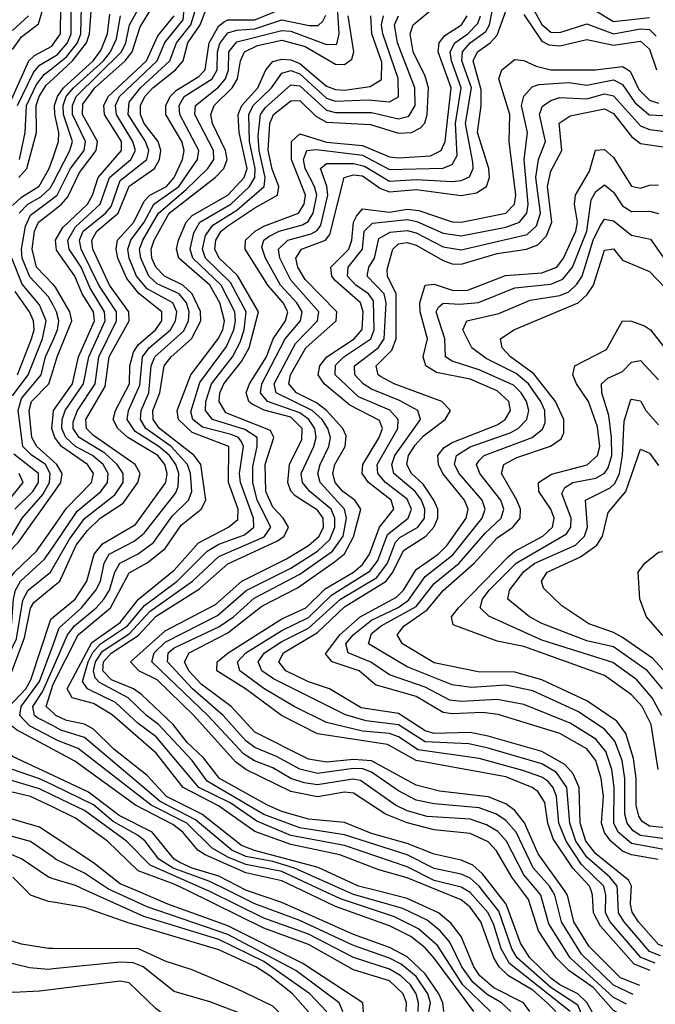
# Model space of a CAD drawing. Header units: inches. Extents: x 1308407 to 1441228, y 959628 to 1036311.
# Tile 76 of 256: x 1359926 to 1361343, y 979746 to 981942. Entities that reach past the tile are written whole.
import ezdxf

# ---------------------------------------------------------------- set-up
doc = ezdxf.new("R2010")
doc.units = ezdxf.units.IN
doc.header["$MEASUREMENT"] = 0
for name, color, linetype in [('B3957', 7, 'Continuous'), ('B3958', 7, 'Continuous'), ('B3967', 7, 'Continuous'), ('B3968', 7, 'Continuous')]:
    doc.layers.add(name, color=color, linetype=linetype)

msp = doc.modelspace()

# ---------------------------------------------------------------- linework, layer by layer
at = {"layer": 'B3957', "color": 5}
for points, elevation in [([(1360000, 979779.1), (1359970, 979775.4), (1359912.9, 979772.9), (1359890, 979776.1), (1359870, 979784.8), (1359790, 979835.6), (1359690, 979920.1), (1359666.1, 979950), (1359636.1, 980000)], 3560), ([(1360000, 979825.2), (1359990, 979824.2), (1359947.7, 979827.7), (1359883.6, 979843.6), (1359838.4, 979870), (1359783.3, 979923.3), (1359748.5, 979950), (1359710, 980000)], 3540), ([(1360000, 979870.9), (1359990, 979870.9), (1359930, 979880.6), (1359892.3, 979892.3), (1359870.1, 979910.1), (1359850, 979943.2), (1359830, 979965.6), (1359788.8, 980000)], 3520), ([(1360000, 979974.2), (1359990, 979975.9), (1359950, 979989.6), (1359939.8, 980000)], 3480)]:
    msp.add_lwpolyline(points, dxfattribs=dict(at, elevation=elevation))
at = {"layer": 'B3958', "color": 5}
for points, elevation in [([(1359910, 981875.2), (1359930, 981903), (1359967.6, 981932.4), (1359984.8, 981990)], 3620), ([(1359910, 981917.5), (1359945.4, 981950)], 3640), ([(1359901.2, 981750), (1359946.4, 981850), (1359958.4, 981861.6), (1359997.2, 981882.8), (1360000, 981886.8)], 3580), ([(1359920.9, 981750), (1359956.2, 981823.8), (1359970, 981840.1), (1360000, 981858.1)], 3560), ([(1359925.5, 981630), (1359938, 981690), (1359941.2, 981750), (1359962.9, 981797.1), (1359980.5, 981819.5), (1360000, 981834.9)], 3540), ([(1359924, 981590), (1359941.4, 981610), (1359963.5, 981690), (1359962.7, 981750), (1359969.3, 981770), (1359984.4, 981795.6), (1360000, 981809.8)], 3520), ([(1359910, 981527.6), (1359930, 981546.2), (1359969.4, 981570.6), (1359991.5, 981610), (1360000, 981634.5)], 3480), ([(1359924.8, 981510), (1359944.1, 981530), (1359973.2, 981546.8), (1359993.9, 981566.1), (1360000, 981577.9)], 3460), ([(1360000, 981305.1), (1359990, 981323.7), (1359948.3, 981368.3), (1359931.1, 981410), (1359929.6, 981430), (1359938.5, 981481.5), (1359950, 981505.6), (1360000, 981543.7)], 3440), ([(1360000, 981350.9), (1359963.2, 981390), (1359953.6, 981430), (1359959.1, 981470), (1359968, 981490), (1360000, 981515.2)], 3420), ([(1359910, 981102.7), (1359944.8, 981150), (1359976.9, 981230), (1359984.9, 981270), (1359970, 981306), (1359931.6, 981351.6), (1359908.3, 981410)], 3460), ([(1359920.7, 981150), (1359952.1, 981230), (1359957.8, 981250), (1359956.8, 981270), (1359947.7, 981290), (1359915.3, 981335.3)], 3480), ([(1359907.8, 980790), (1359931.4, 980830), (1359977, 980883), (1359992.4, 980910), (1359993.9, 980930), (1359982.9, 980950), (1359951.2, 980971.2), (1359932.7, 980990), (1359922.5, 981070), (1359930, 981096.7), (1359973.7, 981150), (1359983.3, 981190), (1360000, 981227.4)], 3440), ([(1360000, 980957.6), (1359964.3, 980990), (1359953.1, 981010), (1359946.9, 981070), (1359952.4, 981090), (1359990.9, 981130), (1360000, 981160)], 3420), ([(1360000, 981021.5), (1359997.3, 981030), (1360000, 981060.6)], 3380), ([(1359915.2, 980850), (1359955, 980890), (1359967.7, 980910), (1359967.6, 980930), (1359912.9, 980972.9)], 3460), ([(1359896.5, 980863.5), (1359933.2, 980910), (1359924.7, 980930)], 3480), ([(1360000, 980121.5), (1359970, 980141.5), (1359870, 980170), (1359834, 980194), (1359770.1, 980250.1), (1359699.4, 980279.4), (1359601.3, 980341.3), (1359588.8, 980350), (1359582.3, 980370), (1359595.9, 980390), (1359624.8, 980410), (1359728, 980470), (1359764.7, 980510), (1359810, 980535.2), (1359849, 980571), (1359861.3, 980590), (1359864.1, 980610), (1359857.5, 980670), (1359864.3, 980710), (1359876.6, 980730), (1359923.1, 980776.9), (1360000, 980885.3)], 3420), ([(1360000, 980185.7), (1359950, 980210), (1359890, 980223.8), (1359870, 980232.9), (1359847.6, 980250), (1359810, 980297.9), (1359790, 980310.4), (1359693.6, 980350), (1359676.6, 980370), (1359687.5, 980390), (1359730, 980416.8), (1359792.1, 980467.9), (1359830, 980491.1), (1359870, 980534.8), (1359890, 980567.6), (1359896, 980590), (1359892.2, 980650), (1359900.1, 980690), (1359914.1, 980710), (1359963.5, 980756.5), (1360000, 980809.1)], 3380), ([(1360000, 980212.2), (1359970, 980226.8), (1359890.6, 980250.6), (1359870, 980263.3), (1359830, 980311.4), (1359810, 980326), (1359755.8, 980350), (1359733.7, 980370), (1359735.9, 980390), (1359786, 980434), (1359839.3, 980470), (1359870, 980503), (1359890, 980533.9), (1359905.8, 980570), (1359911.6, 980650), (1359916.1, 980670), (1359927.3, 980690), (1359981.1, 980738.9), (1360000, 980766.6)], 3360), ([(1360000, 980234.8), (1359970, 980249.4), (1359910, 980269.6), (1359890, 980280.8), (1359842.2, 980330), (1359778, 980370), (1359774.4, 980390), (1359791.6, 980410), (1359850, 980450), (1359879.4, 980480.6), (1359918.5, 980561.5), (1359932.9, 980647.1), (1359944.9, 980670), (1359994.2, 980710), (1360000, 980720.1)], 3340), ([(1360000, 980256.7), (1359910, 980299.1), (1359822.2, 980370), (1359813, 980390), (1359829.8, 980410), (1359882.8, 980450), (1359903.7, 980476.3), (1359936.5, 980563.5), (1359950, 980629.3), (1359957.6, 980642.4), (1360000, 980677.6)], 3320), ([(1360000, 980314.4), (1359918.5, 980358.5), (1359903.7, 980370), (1359892.9, 980390), (1359902.4, 980410), (1359939.3, 980450), (1359950.8, 980470), (1359994.9, 980605.1), (1360000, 980609.3)], 3280), ([(1360000, 980339.8), (1359947.5, 980367.5), (1359926.3, 980390), (1359929.2, 980410), (1359970, 980465.8), (1360000, 980547.5)], 3260), ([(1360000, 980367.1), (1359965.2, 980385.2), (1359958.9, 980390), (1359955, 980410), (1359976.6, 980443.4), (1360000, 980496.8)], 3240), ([(1360000, 980396), (1359984.8, 980410), (1360000.1, 980459.9)], 3220), ([(1360000, 980074.1), (1359950, 980109.4), (1359870, 980131)], 3440), ([(1360000, 980026.4), (1359989.6, 980029.6), (1359930, 980070.7), (1359850, 980103.3)], 3460), ([(1359939.8, 980000), (1359910.1, 980030.1)], 3480)]:
    msp.add_lwpolyline(points, dxfattribs=dict(at, elevation=elevation))
at = {"layer": 'B3967', "color": 5}
for points, elevation in [([(1360000, 978878.3), (1360030, 978895.4), (1360130, 979015.9), (1360190, 979062.7), (1360214.9, 979090), (1360268.5, 979171.5), (1360320.8, 979239.2), (1360332.5, 979267.5), (1360342.1, 979310), (1360361.2, 979350), (1360393.6, 979386.4), (1360456.5, 979430), (1360526.1, 979533.9), (1360603.6, 979690), (1360611.3, 979710), (1360610, 979730), (1360572.5, 979770), (1360470, 979841.5), (1360370, 979891.1), (1360202.2, 979942.2), (1360074.3, 980000)], 3460), ([(1360000, 978827.6), (1360010, 978831.6), (1360035.8, 978850), (1360146.3, 978993.7), (1360210, 979040.5), (1360245, 979075), (1360292.4, 979147.6), (1360345.6, 979214.4), (1360358.5, 979250), (1360369.2, 979310), (1360381.6, 979338.4), (1360409, 979371), (1360470, 979413.6), (1360544.9, 979530), (1360639.6, 979710), (1360646.1, 979730), (1360637.9, 979750), (1360541.4, 979821.4), (1360390, 979901.9), (1360210, 979963.6), (1360130.7, 980000)], 3440), ([(1360000, 978791.2), (1360010, 978794.6), (1360050, 978819), (1360070, 978842.8), (1360110, 978908.2), (1360164.3, 978975.7), (1360270, 979053.5), (1360315.1, 979130), (1360370, 979196.1), (1360404.2, 979330), (1360425.7, 979354.3), (1360470, 979382.7), (1360490, 979405.3), (1360601.2, 979590), (1360635.8, 979670), (1360659.9, 979700.1), (1360692.5, 979730), (1360691.2, 979750), (1360557.4, 979837.4), (1360390, 979921.1), (1360256.3, 979970), (1360185.7, 980000)], 3420), ([(1360787.8, 979730), (1360787.9, 979750), (1360780.6, 979770), (1360750, 979798.4), (1360670, 979823.1), (1360570, 979879.8), (1360470, 979916.5), (1360299.9, 980000)], 3380), ([(1360814.3, 979730), (1360814.6, 979750), (1360809.4, 979770), (1360796.8, 979790), (1360775.8, 979810), (1360750, 979825), (1360670, 979850.6), (1360570, 979902.7), (1360470, 979938.3), (1360350, 979997.7), (1360344.8, 980000)], 3360), ([(1360834.5, 979710), (1360841.8, 979750), (1360835.9, 979770), (1360810, 979808.3), (1360776.1, 979836.1), (1360750, 979849.5), (1360670, 979877.3), (1360550, 979933.5), (1360450, 979970.3), (1360390.4, 980000)], 3340), ([(1360871.2, 979730), (1360869.2, 979750), (1360860.3, 979770), (1360830, 979814.3), (1360790, 979852.2), (1360750, 979873.3), (1360670, 979902.1), (1360510, 979973), (1360431.3, 980000)], 3320), ([(1360938, 979730), (1360849.6, 979849.6), (1360830, 979872.3), (1360797.5, 979897.5), (1360750, 979921.5), (1360630, 979964.1), (1360555.2, 980000)], 3280), ([(1360975.6, 979730), (1360913.5, 979790), (1360857.2, 979877.2), (1360814.9, 979914.9), (1360761.5, 979941.5), (1360641.4, 979981.4), (1360601.2, 980000)], 3260), ([(1361021, 979730), (1361000.3, 979750), (1360968.3, 979768.3), (1360935.8, 979795.8), (1360911.6, 979830), (1360885, 979885), (1360863.6, 979910), (1360834.2, 979934.2), (1360780.2, 979960.2), (1360670, 979990.9), (1360649.7, 980000)], 3240), ([(1361062.9, 979730), (1361049.1, 979750), (1360982.9, 979782.9), (1360951.7, 979810), (1360938.7, 979830), (1360910, 979897.8), (1360887, 979927), (1360859.7, 979950), (1360790, 979982.2), (1360720.5, 980000)], 3220), ([(1360824.1, 979091.8), (1360821.5, 979190), (1360800.3, 979250), (1360802.1, 979310), (1360810, 979337.5), (1360858.2, 979390), (1360890, 979454.4), (1360914.3, 979485.7), (1360970, 979512.6), (1361030, 979528.2), (1361080.1, 979579.9), (1361135.1, 979604.9), (1361171.6, 979630), (1361190, 979650), (1361195.1, 979664.9), (1361193, 979690), (1361170, 979744.5), (1361110, 979783.9), (1361035.2, 979850), (1361023.4, 979870), (1360994.1, 979954.1), (1360957.9, 980000)], 3140), ([(1361121.2, 979730), (1361102.1, 979750), (1361070, 979777.7), (1361015.3, 979810), (1360995, 979830), (1360982.7, 979850), (1360953.6, 979930), (1360930, 979962.8), (1360910, 979979.1), (1360859, 980000)], 3180), ([(1361152.9, 979730), (1361017.7, 979837.7), (1360999.2, 979870), (1360983.2, 979923.2), (1360970, 979950), (1360930, 979996), (1360923.1, 980000)], 3160), ([(1361231.2, 979678.4), (1361190.2, 979750.2), (1361170, 979769.7), (1361130, 979789.7), (1361110, 979804.9), (1361063.1, 979850), (1361042.6, 979882.6), (1361010.4, 979970), (1360986.7, 980000)], 3120), ([(1361263.1, 979724.1), (1361250, 979732.8), (1361204.1, 979784.1), (1361150, 979821.6), (1361121.9, 979850), (1361082.6, 979910), (1361060.1, 979980.1), (1361045.4, 980000)], 3080), ([(1361278.7, 979746.5), (1361250, 979761.4), (1361153.1, 979850), (1361105.9, 979925.9), (1361088.1, 979990), (1361079.6, 980000)], 3060), ([(1361293.8, 979768.1), (1361250, 979789.4), (1361178.2, 979858.2), (1361133.9, 979930), (1361119, 979990), (1361113.1, 980000)], 3040), ([(1361308.2, 979788.6), (1361265.7, 979805.7), (1361195.5, 979875.5), (1361161.6, 979930), (1361147.3, 979990), (1361140.2, 980000)], 3020), ([(1361331.6, 979822.1), (1361296.2, 979836.2), (1361220.6, 979920.6), (1361205.3, 979950), (1361203.1, 979990), (1361199.6, 980000)], 2980), ([(1361342.6, 979837.9), (1361310.6, 979850.6), (1361242.6, 979930), (1361231.8, 979950), (1361232.7, 979990), (1361230.5, 980000)], 2960), ([(1361354.4, 979854.8), (1361330, 979864.2), (1361273.8, 979930), (1361261.2, 979950), (1361258.5, 980000)], 2940), ([(1361367.1, 979872.9), (1361350, 979879.4), (1361305.2, 979930), (1361291.7, 979951.7), (1361287.5, 979970), (1361289.5, 980000)], 2920), ([(1360000, 978941.1), (1360010, 978944.3), (1360050, 978971.1), (1360113.8, 979046.2), (1360190, 979115.1), (1360239.3, 979190), (1360288.2, 979251.8), (1360332.6, 979350), (1360386.5, 979410), (1360445.3, 979450), (1360477.9, 979502.1), (1360513.3, 979546.7), (1360536.4, 979590), (1360573.4, 979690), (1360576.3, 979710), (1360569.2, 979730), (1360534.2, 979770), (1360483.6, 979810), (1360452, 979830), (1360370, 979868.1), (1360167.8, 979927.8), (1360070, 979962.2), (1360000, 979974.2)], 3480), ([(1360000, 979109.8), (1360042, 979138), (1360110, 979172.6), (1360150, 979203.6), (1360233.1, 979286.9), (1360270.4, 979350), (1360296.4, 979383.6), (1360345.9, 979434.1), (1360405, 979475), (1360485.6, 979570), (1360504.2, 979610), (1360512.3, 979672.3), (1360510.9, 979710), (1360502, 979730), (1360490, 979742.3), (1360410, 979781.2), (1360310, 979822.9), (1360250, 979842.5), (1360190.4, 979870.4), (1360000, 979870.9)], 3520), ([(1360000, 979190.5), (1360110, 979234.5), (1360210, 979306), (1360266.4, 979390), (1360317.7, 979442.3), (1360386, 979490), (1360470, 979588.4), (1360477.8, 979610), (1360480.8, 979650), (1360474.3, 979690), (1360459.7, 979710), (1360350, 979752.2), (1360270, 979775.2), (1360201.1, 979830), (1360178.9, 979838.9), (1360150, 979840), (1360000, 979825.2)], 3540), ([(1360000, 979255.5), (1360090, 979278.1), (1360150, 979304.2), (1360190, 979331.5), (1360231, 979390), (1360297.4, 979462.6), (1360364.2, 979510), (1360430, 979590.2), (1360435, 979610), (1360433.1, 979633.1), (1360427.5, 979650), (1360410, 979671.9), (1360370, 979687.7), (1360310, 979692.9), (1360270, 979705.7), (1360230, 979736), (1360170, 979794.4), (1360150, 979797.8), (1360000, 979779.1)], 3560)]:
    msp.add_lwpolyline(points, dxfattribs=dict(at, elevation=elevation))
at = {"layer": 'B3968', "color": 5}
for points, elevation in [([(1360000, 980720.1), (1360036.4, 980783.6), (1360070.5, 980829.5), (1360137.7, 980882.3), (1360156.6, 980910), (1360156.6, 980930), (1360143.2, 980950), (1360115.5, 980975.5), (1360058.2, 981010), (1360044.9, 981030), (1360045.1, 981045.1), (1360054.7, 981070), (1360093.8, 981130), (1360102.3, 981190), (1360141.6, 981270), (1360141.7, 981290), (1360102.5, 981350), (1360063, 981430), (1360058.8, 981450), (1360067.3, 981470), (1360117.2, 981510), (1360130, 981525.4), (1360150, 981582.7), (1360209.1, 981630), (1360213.8, 981650), (1360206.2, 981670), (1360167.9, 981730), (1360170, 981757.4), (1360195, 981790), (1360260.6, 981850), (1360275.2, 981890), (1360307.5, 981930), (1360326.9, 981993.1)], 3340), ([(1360000, 980766.6), (1360054.1, 980845.9), (1360106.6, 980890), (1360121.6, 980910), (1360122.8, 980930), (1360111.8, 980950), (1360087.9, 980970), (1360050, 980990.1), (1360028.5, 981010), (1360020, 981030), (1360020.2, 981050), (1360027.1, 981070), (1360068.3, 981130), (1360079.9, 981190), (1360116.1, 981270), (1360115.1, 981290), (1360082.7, 981342.7), (1360062.6, 981390), (1360036.1, 981430), (1360032.9, 981450), (1360050, 981479.8), (1360105.4, 981530), (1360126, 981590), (1360173.8, 981630), (1360183.9, 981650), (1360178.2, 981670), (1360141.6, 981730), (1360139.6, 981750), (1360148.1, 981770), (1360232.3, 981850), (1360249.3, 981890.7), (1360290, 981941), (1360294.8, 981990)], 3360), ([(1361113.1, 980000), (1361107.2, 980010), (1361070.8, 980050.8), (1361032.4, 980130), (1361010, 980155.9), (1360988.9, 980170), (1360950, 980184.7), (1360850, 980193.3), (1360810, 980201.6), (1360770, 980222.4), (1360710, 980263.7), (1360691, 980271), (1360670, 980272.1), (1360590, 980260.6), (1360550, 980270.4), (1360498.7, 980298.7), (1360450, 980318.9), (1360430, 980333.8), (1360379.6, 980390), (1360311.4, 980450), (1360255.2, 980510), (1360256.9, 980530), (1360270, 980540.8), (1360370, 980588.2), (1360402.2, 980610), (1360448.4, 980651.6), (1360550, 980705.3), (1360623.4, 980756.6), (1360646.7, 980790), (1360654.6, 980830), (1360650.1, 980850), (1360595.9, 980910), (1360590.6, 980930), (1360595.5, 980950), (1360615.3, 980990), (1360618.6, 981010), (1360612.8, 981030), (1360600.5, 981050), (1360578, 981070), (1360497.5, 981110), (1360493.2, 981130), (1360540.4, 981219.6), (1360589.8, 981270), (1360592.9, 981290), (1360530, 981361.2), (1360505.8, 981410), (1360503, 981430), (1360523.3, 981450), (1360575.7, 981464.3), (1360588.7, 981471.3), (1360596.9, 981483.1), (1360612.6, 981550), (1360610.4, 981570.4), (1360596.6, 981610), (1360610, 981620.6), (1360670, 981621.2), (1360694.7, 981614.7), (1360750, 981581.6), (1360810, 981585.6), (1360890, 981580.8), (1360910, 981582.8), (1360928.7, 981591.3), (1360937.1, 981610), (1360936, 981624), (1360919.4, 981710), (1360932.8, 981790), (1360911.6, 981850), (1360912.9, 981870), (1360930, 981889.7), (1360965, 981915), (1360973.4, 981930), (1360986.1, 981993.9)], 3040), ([(1360000, 980677.6), (1360015, 980690), (1360051.8, 980770), (1360077, 980803), (1360105.2, 980830), (1360156.4, 980863.6), (1360189, 980910), (1360194, 980930), (1360183.2, 980950), (1360090, 981014.2), (1360074.5, 981030), (1360073.1, 981050), (1360116.4, 981123.6), (1360125.3, 981190), (1360169.8, 981270), (1360169.4, 981290), (1360125.8, 981350), (1360088.8, 981430), (1360086.3, 981450), (1360098, 981470), (1360145.6, 981510), (1360169.5, 981570.5), (1360226.3, 981610), (1360237.6, 981630), (1360240.5, 981650), (1360234.4, 981670), (1360203.5, 981710), (1360194.8, 981730), (1360195, 981750), (1360204.9, 981770), (1360222.4, 981790), (1360273, 981830), (1360290.3, 981849.7), (1360300.7, 981890), (1360327.9, 981930), (1360345.3, 981974.7)], 3320), ([(1360000, 981886.8), (1360016.6, 981910), (1360017.7, 981970)], 3580), ([(1360000, 981858.1), (1360010, 981864.2), (1360032.5, 981890), (1360040.8, 981910), (1360040.3, 981970)], 3560), ([(1360000, 981834.9), (1360030, 981858.5), (1360054.4, 981890), (1360061.9, 981910), (1360063.8, 981970)], 3540), ([(1360000, 981809.8), (1360043.7, 981850), (1360074.9, 981890), (1360081.3, 981910), (1360086, 981970)], 3520), ([(1360000, 981543.7), (1360009.3, 981550.7), (1360038.7, 981610), (1360069.8, 981650), (1360072.8, 981670), (1360043.6, 981730), (1360043.1, 981750), (1360051.8, 981770), (1360153, 981870), (1360162.4, 981890), (1360170.5, 981930), (1360192.5, 981970)], 3440), ([(1360000, 981515.2), (1360018.8, 981530), (1360033.3, 981546.7), (1360059.1, 981600.9), (1360096.2, 981650), (1360099, 981670), (1360065.5, 981730), (1360066.8, 981753.2), (1360093.5, 981790), (1360161, 981850), (1360176.2, 981870), (1360194.6, 981925.4), (1360221.9, 981970)], 3420), ([(1360000, 980496.8), (1360032, 980570), (1360047.6, 980590), (1360096.2, 980630), (1360113.5, 980650), (1360126.2, 980670), (1360137.8, 980710), (1360148.8, 980730), (1360190, 980750.9), (1360223.9, 980776.1), (1360265.5, 980834.5), (1360302.1, 980870), (1360309.8, 980890), (1360306.7, 980930), (1360299.9, 980950), (1360263.2, 980990), (1360207.2, 981030), (1360195.1, 981050), (1360196.2, 981070), (1360213.6, 981110), (1360219, 981170), (1360227.2, 981190), (1360291.8, 981248.2), (1360302, 981270), (1360303.8, 981290), (1360297.8, 981310), (1360281, 981330), (1360232.6, 981352.6), (1360213.4, 981370), (1360195.5, 981410), (1360193.1, 981430), (1360200.1, 981450), (1360235, 981510), (1360297, 981563), (1360345.3, 981610), (1360358.6, 981630), (1360358.1, 981650), (1360316.2, 981730), (1360317.5, 981750), (1360369.1, 981790.9), (1360384.4, 981810), (1360391, 981830), (1360392.4, 981870), (1360410, 981892.5), (1360510, 981917.7), (1360530, 981915.6), (1360610, 981886.5), (1360632.8, 981887.2), (1360637.7, 981910), (1360634.5, 981970)], 3240), ([(1360000, 980609.3), (1360049.6, 980650), (1360075.3, 980690), (1360091.6, 980750), (1360110, 980773.2), (1360183.6, 980816.4), (1360251.8, 980910), (1360254.3, 980930), (1360249.2, 980950), (1360233.7, 980970), (1360166.8, 981010), (1360144.6, 981030), (1360134.4, 981050), (1360139.6, 981070), (1360170.2, 981129.8), (1360171.4, 981170), (1360179.6, 981200.4), (1360190, 981216.6), (1360228.3, 981250), (1360242.3, 981270), (1360242.6, 981290), (1360191.2, 981331.2), (1360164.6, 981364.6), (1360144.6, 981410), (1360140.5, 981430), (1360143.7, 981450), (1360180.5, 981490), (1360203.1, 981536.9), (1360215.9, 981550), (1360253.4, 981570), (1360270.1, 981589.9), (1360288.9, 981630), (1360292.5, 981650), (1360287, 981670), (1360251.7, 981730), (1360251.4, 981750), (1360261, 981770), (1360275.3, 981784.7), (1360324.9, 981815.1), (1360339.3, 981830), (1360348.3, 981890), (1360370, 981927.8), (1360382.6, 981937.4), (1360390, 981941), (1360450, 981940.9), (1360510, 981965.4)], 3280), ([(1360986.7, 980000), (1360957.3, 980037.3), (1360936.3, 980056.3), (1360910, 980067.7), (1360850, 980081), (1360790, 980104.6), (1360710, 980126.9), (1360650, 980151.6), (1360570, 980158.9), (1360510, 980176), (1360478.3, 980190), (1360371.4, 980250), (1360335.8, 980295.8), (1360299.3, 980330), (1360267.7, 980370), (1360197.1, 980437.1), (1360179.7, 980450), (1360130.3, 980470), (1360111.2, 980490), (1360112.5, 980510), (1360130, 980529.5), (1360190, 980568.6), (1360230, 980611.8), (1360327, 980673), (1360390, 980728.2), (1360500.6, 980779.4), (1360515.2, 980790), (1360524.8, 980810), (1360513, 980830), (1360490, 980854.6), (1360474.8, 980890), (1360473.2, 980950), (1360492.6, 981010), (1360485.3, 981025.3), (1360385.1, 981065.1), (1360370.6, 981090), (1360372.2, 981110), (1360380.7, 981130), (1360420.3, 981179.7), (1360437.2, 981210), (1360458.5, 981290), (1360411, 981371), (1360370.2, 981410.2), (1360361.2, 981430), (1360362.8, 981450), (1360375, 981470), (1360390, 981481.7), (1360450, 981522.4), (1360500.7, 981550), (1360503.9, 981570), (1360488.5, 981608.5), (1360479.6, 981650), (1360483.3, 981710), (1360492, 981730), (1360530, 981761), (1360550, 981761.4), (1360586.3, 981726.3), (1360610, 981713.2), (1360707.6, 981707.6), (1360770, 981688.7), (1360799.1, 981690), (1360819.6, 981700.4), (1360829, 981711), (1360834.5, 981730), (1360837.5, 981790), (1360830, 981815.6), (1360803.1, 981870), (1360796.4, 981910), (1360802.8, 981930), (1360851.5, 981970)], 3120), ([(1361068.9, 981968.9), (1361090, 981930.7), (1361110, 981913.8), (1361130, 981912.7), (1361190, 981932.2), (1361250, 981909.8), (1361310, 981920.9), (1361330, 981919.5), (1361344.8, 981904.8)], 3040), ([(1360000, 981634.5), (1360012.3, 981670), (1360013, 981690), (1360003.8, 981730), (1360003.3, 981750), (1360009.7, 981770), (1360023.1, 981790), (1360089.7, 981850), (1360106.9, 981873.1), (1360121.3, 981910), (1360126.4, 981953.6)], 3480), ([(1360000, 980547.5), (1360014.1, 980585.9), (1360063.5, 980630), (1360095.6, 980670), (1360106, 980690), (1360113.8, 980730), (1360125, 980750), (1360181.1, 980778.9), (1360203.5, 980796.5), (1360273.5, 980886.5), (1360279.1, 980900.9), (1360280.2, 980930), (1360273.5, 980950), (1360259.5, 980970), (1360236.3, 980990), (1360183.4, 981023.4), (1360165.6, 981050), (1360168.1, 981070), (1360193.4, 981126.6), (1360199.4, 981190), (1360214.1, 981210), (1360262.1, 981250), (1360273.3, 981270), (1360275.9, 981290), (1360267.3, 981310), (1360210, 981341.8), (1360186.2, 981370), (1360170, 981410), (1360167, 981430), (1360173.2, 981450), (1360203.5, 981490), (1360224.8, 981530), (1360280.3, 981570), (1360322.5, 981630), (1360325.1, 981650), (1360282.5, 981730), (1360281.2, 981750), (1360292.6, 981770), (1360355, 981810), (1360366.1, 981830), (1360366.9, 981870), (1360371.7, 981888.3), (1360390, 981912.3), (1360410, 981918.5), (1360450, 981921.2), (1360510, 981941.3), (1360571.5, 981928.5), (1360591.2, 981928.8), (1360602, 981938), (1360608.2, 981951.8)], 3260), ([(1360000, 981577.9), (1360037.5, 981650), (1360043.7, 981670), (1360023.2, 981730), (1360022.6, 981750), (1360029.6, 981770), (1360045.8, 981790), (1360112.9, 981850), (1360128.4, 981870), (1360141.2, 981898.8), (1360150.4, 981950)], 3460), ([(1360000, 981060.6), (1360000.8, 981070), (1360043.1, 981130), (1360057.1, 981190), (1360092.7, 981270), (1360090.5, 981290), (1360064.8, 981330), (1360048.4, 981370), (1360007.7, 981427.7), (1360005.7, 981450), (1360021.9, 981478.1), (1360077, 981530), (1360088.2, 981550), (1360100.8, 981590), (1360152.9, 981650), (1360152.4, 981670), (1360115.1, 981730), (1360113.6, 981750), (1360122.7, 981770), (1360208.1, 981850), (1360234.1, 981905.9), (1360270, 981950)], 3380), ([(1360000.1, 980459.9), (1360056.1, 980570), (1360128, 980630), (1360170, 980708.2), (1360210, 980730.5), (1360250, 980762.7), (1360285.6, 980814.4), (1360330.4, 980850), (1360340.8, 980870), (1360329.8, 980950), (1360315.1, 980970), (1360237.7, 981030), (1360223.5, 981050), (1360222.9, 981070), (1360238.2, 981110), (1360247.6, 981170), (1360263.6, 981190), (1360308.5, 981230), (1360329.8, 981270.2), (1360329.2, 981290.8), (1360310.3, 981330.3), (1360289.4, 981349.4), (1360248.6, 981370), (1360229.3, 981390), (1360220.7, 981410), (1360218.5, 981430), (1360225.3, 981450), (1360259.3, 981510), (1360361.4, 981590), (1360380.9, 981610), (1360388, 981630), (1360384.7, 981650), (1360355.8, 981710), (1360351.7, 981730), (1360359.4, 981750), (1360399.2, 981790), (1360411.5, 981810), (1360417.8, 981850), (1360426.7, 981870), (1360456, 981884), (1360510, 981895.8), (1360562, 981882), (1360630, 981842.1), (1360650, 981841.5), (1360666.3, 981853.7), (1360671, 981870), (1360658.3, 981950)], 3220), ([(1360859, 980000), (1360790, 980028.3), (1360726.5, 980046.5), (1360639.8, 980079.8), (1360530, 980102.4), (1360450, 980131.6), (1360369.2, 980189.2), (1360290, 980230), (1360230, 980306.1), (1360132, 980392), (1360090, 980417.1), (1360042.9, 980430), (1360031.2, 980450), (1360086.7, 980553.3), (1360150, 980597.8), (1360190.5, 980649.5), (1360270, 980714.5), (1360324.6, 980775.4), (1360391.4, 980810), (1360412.4, 980827.6), (1360412.5, 980850), (1360391.4, 980910), (1360391.7, 980990), (1360310, 981020.9), (1360279.7, 981050), (1360277, 981070), (1360307.1, 981150), (1360368.4, 981230), (1360378.5, 981250), (1360382.2, 981270), (1360371.9, 981310), (1360349.5, 981349.5), (1360280.4, 981410), (1360275.7, 981430), (1360280.1, 981450), (1360297.1, 981490), (1360310, 981505.2), (1360389.8, 981550), (1360426.1, 981590), (1360432.7, 981610), (1360415.2, 981690), (1360412.8, 981730), (1360420.7, 981750), (1360456.5, 981790), (1360474.5, 981830), (1360490, 981848.3), (1360510, 981853.5), (1360530, 981851.9), (1360550, 981844), (1360610, 981793.5), (1360630, 981785.6), (1360650, 981784.1), (1360707.1, 981792.9), (1360732.1, 981807.9), (1360733.3, 981846.7), (1360711.1, 981910), (1360708.6, 981950)], 3180), ([(1360923.1, 980000), (1360910, 980007.5), (1360850, 980022.7), (1360790, 980052.8), (1360650, 980100.5), (1360530, 980122.5), (1360454.4, 980154.4), (1360395.2, 980195.2), (1360325.4, 980230), (1360230, 980342.9), (1360190, 980372.3), (1360139.3, 980419.3), (1360077.1, 980450), (1360065.8, 980465.8), (1360078.5, 980510), (1360089, 980531), (1360105.8, 980550), (1360166.4, 980590), (1360204.2, 980635.8), (1360277, 980690), (1360343.5, 980756.5), (1360370, 980772.6), (1360427.1, 980792.9), (1360448, 980810), (1360446.9, 980830), (1360418.2, 980910), (1360416.1, 980930), (1360425, 980990), (1360420.2, 981000.2), (1360413.5, 981010), (1360396.9, 981016.9), (1360333.2, 981033.2), (1360311.9, 981050), (1360307, 981067), (1360327.6, 981132.4), (1360386.7, 981213.3), (1360403.3, 981250), (1360406.8, 981270), (1360405.4, 981290), (1360375.2, 981350), (1360312.1, 981410), (1360306.1, 981430), (1360314, 981466), (1360327.2, 981490), (1360396.7, 981530), (1360437.9, 981570), (1360450.1, 981589.9), (1360450.6, 981610), (1360437.8, 981670), (1360437, 981730), (1360446.3, 981750), (1360487.5, 981790), (1360510, 981822.6), (1360530, 981828.4), (1360550, 981820.8), (1360610, 981766.5), (1360630, 981760.2), (1360702.9, 981762.9), (1360750, 981758.4), (1360770, 981769.7), (1360769.3, 981810.7), (1360735.6, 981910), (1360732.8, 981930), (1360737.2, 981950)], 3160), ([(1360957.9, 980000), (1360950, 980010), (1360930, 980027.3), (1360910, 980036.5), (1360850, 980049), (1360790, 980079.4), (1360650, 980124.4), (1360550, 980139.7), (1360470, 980169.7), (1360343.9, 980243.9), (1360310, 980290), (1360235.4, 980370), (1360208.2, 980390), (1360167.9, 980430), (1360103.8, 980463.8), (1360094.3, 980474.3), (1360090.4, 980490), (1360094.8, 980510), (1360110, 980533.4), (1360170, 980572.1), (1360216.9, 980623.1), (1360311.4, 980690), (1360370, 980744.8), (1360471.1, 980788.9), (1360485.4, 980810), (1360455.4, 980870), (1360445.2, 980910), (1360445.2, 980945.2), (1360455.5, 980990), (1360455.3, 981010), (1360428, 981028), (1360355.3, 981050), (1360339.9, 981070), (1360340.5, 981090), (1360353.1, 981130), (1360400, 981190), (1360417.6, 981222.4), (1360426.5, 981250), (1360430.9, 981290), (1360395.6, 981355.6), (1360340.3, 981410), (1360333.3, 981430), (1360339.7, 981460.3), (1360356.4, 981483.6), (1360410, 981516.7), (1360470.8, 981570), (1360472.9, 981590), (1360459.4, 981650), (1360457.7, 981682.3), (1360462.5, 981730), (1360473.9, 981746.1), (1360530, 981796.3), (1360550, 981794.2), (1360610, 981739.6), (1360630, 981734.7), (1360710, 981734.6), (1360770, 981720.3), (1360793.7, 981726.3), (1360807.7, 981750), (1360806.5, 981790), (1360768, 981890), (1360761.6, 981930), (1360770.2, 981950)], 3140), ([(1361045.4, 980000), (1361023.2, 980030), (1360988.6, 980088.6), (1360970, 980108.5), (1360930, 980127), (1360850, 980135.3), (1360790, 980150.7), (1360741.2, 980170), (1360670, 980217.2), (1360650, 980219.3), (1360590, 980209.3), (1360530, 980221.2), (1360430, 980270.1), (1360407.1, 980287.1), (1360313.8, 980390), (1360232.6, 980470), (1360191.3, 980490), (1360172.8, 980510), (1360250, 980579), (1360362.1, 980637.9), (1360420.7, 980690), (1360520.7, 980739.3), (1360570, 980769.1), (1360593.7, 980790), (1360603.2, 980810), (1360602.2, 980830), (1360590, 980847.7), (1360539.7, 980879.7), (1360530.1, 980890.1), (1360523.5, 980910), (1360527, 980950), (1360554.7, 981005.3), (1360555.2, 981030), (1360530, 981055.1), (1360471.2, 981071.2), (1360444.2, 981084.2), (1360436.8, 981090), (1360430.8, 981110), (1360437.9, 981130), (1360475.8, 981190), (1360491.1, 981230), (1360518.4, 981270), (1360523.5, 981290), (1360513.2, 981310), (1360478.8, 981350), (1360428.5, 981430), (1360428.9, 981450), (1360450.4, 981470), (1360470, 981480.9), (1360547.5, 981510), (1360560.3, 981530), (1360562.7, 981550), (1360531.6, 981630), (1360531.8, 981670), (1360550, 981687.3), (1360610, 981668.4), (1360690, 981661.4), (1360750, 981635.6), (1360770, 981633.2), (1360841.8, 981638.2), (1360865.8, 981650), (1360874.2, 981670), (1360887.6, 981790), (1360859, 981870), (1360860.7, 981890), (1360874, 981906), (1360911, 981930), (1360923.5, 981950)], 3080), ([(1361079.6, 980000), (1361050, 980034.9), (1361011.5, 980110), (1360991.8, 980131.8), (1360966.7, 980146.7), (1360930, 980159), (1360834.6, 980165.4), (1360790, 980177.4), (1360764, 980190), (1360685.3, 980245.3), (1360668.7, 980248.7), (1360590, 980235.8), (1360560.1, 980240.1), (1360530.3, 980250), (1360490, 980273.3), (1360449.3, 980289.3), (1360425, 980305), (1360345, 980390), (1360220.5, 980510), (1360225.2, 980530), (1360250, 980554.1), (1360367, 980613), (1360431, 980669), (1360530, 980718.5), (1360590, 980756.7), (1360617.1, 980782.9), (1360628.5, 980810), (1360628.6, 980830), (1360620.4, 980850), (1360572.5, 980890), (1360556.2, 980910), (1360553.4, 980930), (1360581.3, 980990), (1360586.7, 981010), (1360584, 981030), (1360570.7, 981050), (1360550, 981064.9), (1360478.6, 981090), (1360462.3, 981110), (1360465.4, 981130), (1360517.7, 981230), (1360551.6, 981270), (1360555.2, 981290), (1360543.4, 981310), (1360507.4, 981350), (1360473.9, 981410), (1360465.8, 981434.2), (1360470.2, 981450), (1360481.6, 981458.4), (1360504.6, 981470), (1360556, 981484), (1360568.6, 981491.4), (1360580, 981510), (1360587.9, 981550), (1360583, 981570), (1360562.2, 981610), (1360558.4, 981630), (1360566.3, 981650), (1360587.5, 981652.5), (1360690, 981639.2), (1360750, 981607.5), (1360869.2, 981610.8), (1360890, 981618.4), (1360900.9, 981639.1), (1360897.1, 981710), (1360909.9, 981790), (1360888.3, 981850), (1360885.3, 981870), (1360896.1, 981890), (1360925.1, 981910), (1360946.9, 981933.1), (1360953, 981950)], 3060), ([(1361140.2, 980000), (1361081.9, 980081.9), (1361051.3, 980151.3), (1361030, 980178.8), (1361010, 980193.3), (1360970, 980209.2), (1360861.7, 980221.7), (1360810, 980234.8), (1360710, 980289.5), (1360670, 980292), (1360610, 980286.3), (1360570, 980293.2), (1360450, 980352.8), (1360397.6, 980410), (1360330, 980460.1), (1360302.5, 980490), (1360293.1, 980510), (1360303.3, 980530), (1360390, 980574.7), (1360465.8, 980634.2), (1360545.2, 980674.8), (1360627.5, 980732.5), (1360650, 980751), (1360670, 980788.6), (1360686.5, 980850), (1360673.1, 980870), (1360646.5, 980890), (1360629.5, 980909.5), (1360623.6, 980930), (1360628.4, 980950), (1360651.1, 980990), (1360654, 981014), (1360645.9, 981030), (1360610.1, 981070.1), (1360587.3, 981087.3), (1360542.9, 981110), (1360525.9, 981130), (1360529.4, 981150), (1360563.9, 981210), (1360631.4, 981270), (1360632.9, 981290), (1360562.2, 981362.2), (1360546, 981390), (1360541.5, 981410), (1360554.3, 981430), (1360607.3, 981450), (1360617.4, 981462.6), (1360649.4, 981590), (1360670, 981596), (1360690, 981593.4), (1360730, 981565.3), (1360750, 981557.4), (1360810, 981562.8), (1360910, 981549.7), (1360944.1, 981555.9), (1360966.6, 981570), (1360973.5, 981590), (1360972, 981610), (1360946.6, 981690), (1360954.9, 981750), (1360954.9, 981785.1), (1360936.6, 981850), (1360946.3, 981870), (1360975.1, 981890), (1360990, 981907.2), (1361010, 981960.2)], 3020), ([(1361050, 981953.4), (1361090, 981893.3), (1361105.7, 981885.7), (1361130, 981883.3), (1361190, 981897.2), (1361250, 981884.9), (1361310, 981893.7), (1361330, 981875.6), (1361345.9, 981830)], 3020), ([(1361210, 981961.4), (1361250, 981937.2), (1361330, 981946.5)], 3060), ([(1361199.6, 980000), (1361196, 980010), (1361159.1, 980050), (1361115.2, 980115.2), (1361103, 980150), (1361096.5, 980196.5), (1361080.7, 980220.7), (1361068.2, 980230), (1361010, 980253.6), (1360810, 980289.6), (1360745.9, 980325.9), (1360590, 980349.4), (1360509.7, 980390), (1360428.9, 980450), (1360365.6, 980490), (1360365.9, 980510), (1360390.8, 980530), (1360510, 980605.5), (1360563.4, 980630), (1360607.1, 980672.9), (1360669.8, 980710), (1360690, 980727.2), (1360706, 980750), (1360728.2, 980810), (1360760.3, 980850), (1360754, 980870), (1360703.6, 980910), (1360689.3, 980930), (1360690.9, 980950), (1360727.5, 981010), (1360734.8, 981030), (1360728.3, 981048.3), (1360662.2, 981082.2), (1360604.8, 981130), (1360591.1, 981150), (1360594.9, 981170), (1360610.5, 981190), (1360671.4, 981230), (1360689.1, 981250.9), (1360691.9, 981290), (1360685.5, 981310), (1360630, 981359.4), (1360621.4, 981370), (1360619.4, 981390), (1360659.4, 981430), (1360666.6, 981450), (1360670, 981490), (1360676.5, 981503.5), (1360690, 981519.9), (1360750, 981512.2), (1360790, 981519.1), (1360815.8, 981515.8), (1360890, 981490.9), (1360910, 981490.3), (1361009.7, 981510.3), (1361028.9, 981530), (1361031.7, 981550), (1361016.8, 981670), (1361018.6, 981730), (1360993.8, 981810), (1361000.7, 981830), (1361030, 981852.7), (1361050, 981850.8), (1361077.6, 981837.6), (1361110, 981829.9), (1361209.5, 981829.5), (1361270, 981837.2), (1361286.6, 981826.6), (1361306.1, 981786.1), (1361330, 981762.3), (1361350, 981755.6)], 2980), ([(1361230.5, 980000), (1361228.4, 980010), (1361178.4, 980058.4), (1361143.9, 980110), (1361127.8, 980150), (1361122.8, 980210), (1361115.6, 980230), (1361103.5, 980243.5), (1361090, 980252.8), (1361047.6, 980267.6), (1360950, 980294.6), (1360814, 980314), (1360770, 980342.5), (1360750, 980350.2), (1360690, 980355.6), (1360610, 980375), (1360537.9, 980410), (1360470, 980450.6), (1360416.7, 980490), (1360411.3, 980510), (1360430, 980530), (1360510, 980579.6), (1360570, 980608.5), (1360621.3, 980658.7), (1360707.1, 980712.9), (1360724.5, 980735.5), (1360746, 980794), (1360791.6, 980830), (1360799.1, 980850), (1360790, 980872.7), (1360741.5, 980910), (1360724.4, 980930), (1360723.1, 980950), (1360768.8, 981030), (1360769.4, 981050), (1360750.8, 981070.8), (1360680.9, 981100.9), (1360629.4, 981150), (1360630, 981171.1), (1360648.5, 981190), (1360708.8, 981230), (1360716.3, 981250), (1360714.5, 981314.5), (1360703.6, 981330), (1360675.3, 981350), (1360656.3, 981370), (1360658.5, 981390), (1360690.2, 981429.8), (1360693.5, 981470), (1360712.3, 981487.7), (1360790, 981496.1), (1360811.6, 981491.6), (1360870, 981465.8), (1360910, 981460), (1361010, 981479.2), (1361040.4, 981490), (1361056.7, 981510), (1361059.2, 981530), (1361050.8, 981629.2), (1361058.3, 981690), (1361044.8, 981750), (1361050, 981771.2), (1361068.4, 981791.6), (1361083.1, 981796.9), (1361150, 981801.2), (1361190, 981795.4), (1361250, 981807.7), (1361270, 981797), (1361297, 981757), (1361329.4, 981729.4), (1361390, 981726.6)], 2960), ([(1361258.5, 980000), (1361257.9, 980010), (1361241.5, 980030), (1361190, 980074.3), (1361166.1, 980110), (1361152.2, 980150), (1361145.6, 980230), (1361122.9, 980262.9), (1361090, 980282.3), (1360970, 980317.6), (1360927.3, 980327.3), (1360830, 980331.4), (1360770, 980369.3), (1360698.5, 980378.5), (1360652.1, 980392.1), (1360491.7, 980471.7), (1360465.7, 980490), (1360457.3, 980510), (1360471.4, 980530), (1360510, 980555.1), (1360570, 980584.9), (1360641, 980650), (1360721.7, 980698.3), (1360745.8, 980730), (1360763.6, 980776.4), (1360773.2, 980786.8), (1360813.6, 980810), (1360828.1, 980830), (1360829.4, 980850), (1360821.7, 980870), (1360807.8, 980890), (1360760.1, 980930), (1360755.5, 980950), (1360762.3, 980970), (1360819.1, 981050), (1360813.8, 981070), (1360772.9, 981092.9), (1360710, 981118), (1360691.4, 981130), (1360672.8, 981150), (1360672.1, 981170), (1360724.9, 981210), (1360738.5, 981230), (1360742.6, 981310), (1360738.6, 981330), (1360700.7, 981370), (1360704.3, 981390), (1360716.6, 981410), (1360726.6, 981453.4), (1360751.9, 981468.1), (1360790, 981471.9), (1360810, 981466.3), (1360870, 981435.4), (1360910, 981428.3), (1361057.2, 981462.8), (1361078, 981482), (1361086.8, 981510), (1361076.7, 981590), (1361082.8, 981630), (1361097.9, 981670), (1361084.4, 981730), (1361091.2, 981748.8), (1361110, 981761.7), (1361130, 981767.9), (1361190, 981764.8), (1361230, 981776.5), (1361250, 981772.1), (1361310, 981705.2), (1361330, 981696.4), (1361383.1, 981690)], 2940), ([(1361289.5, 980000), (1361290.1, 980010), (1361283.3, 980023.3), (1361210, 980081.6), (1361188.1, 980110), (1361175.3, 980150), (1361173.1, 980230), (1361160, 980260), (1361141.2, 980281.2), (1361090, 980310.2), (1360970, 980344.5), (1360930, 980352.1), (1360850, 980350.5), (1360830, 980355.9), (1360770, 980394.7), (1360687, 980407), (1360616.2, 980450), (1360570, 980465.3), (1360519.2, 980490), (1360503.6, 980510), (1360514.3, 980530), (1360590, 980575.4), (1360650, 980632.4), (1360742.9, 980690), (1360758, 980710), (1360781.8, 980758.2), (1360831.1, 980790), (1360849.2, 980810), (1360857.9, 980830), (1360857.8, 980850), (1360848.8, 980870), (1360825.7, 980905.7), (1360799.6, 980930), (1360788.7, 980950), (1360792.8, 980970), (1360807.4, 980992.6), (1360826.3, 981013.7), (1360874.2, 981050), (1360886.1, 981070), (1360866.8, 981090), (1360760.8, 981130), (1360730, 981146.3), (1360724.9, 981150), (1360720.7, 981170), (1360755.4, 981204.6), (1360765.5, 981230), (1360765.1, 981330), (1360745.7, 981370), (1360744.9, 981384.9), (1360757.7, 981430), (1360770, 981442), (1360790, 981445), (1360810, 981439.1), (1360870, 981404.9), (1360890, 981397.6), (1360910, 981396.6), (1360990, 981420.1), (1361056.1, 981430), (1361080.7, 981439.3), (1361100, 981460), (1361111.9, 981490), (1361102.5, 981570), (1361110, 981603.9), (1361134.6, 981650), (1361128.8, 981711.2), (1361152.8, 981727.2), (1361230, 981742.5), (1361250, 981732.5), (1361290, 981681.5), (1361310, 981665.8), (1361370, 981656.4)], 2920), ([(1361349.5, 980069.5), (1361290, 980079.6), (1361270, 980087.8), (1361243.8, 980110), (1361230, 980129.3), (1361223.2, 980150), (1361227.1, 980210), (1361222.5, 980250), (1361210.7, 980290), (1361190, 980315.8), (1361129.9, 980349.9), (1360992.8, 980392.8), (1360957.3, 980397.3), (1360890, 980393.8), (1360870, 980397.2), (1360810, 980433), (1360718.9, 980458.9), (1360682.3, 980490), (1360622.1, 980510), (1360607.4, 980527.4), (1360639.7, 980570), (1360684.9, 980610), (1360766.2, 980653.8), (1360781.6, 980670), (1360810, 980715.5), (1360858.7, 980750), (1360879.2, 980770), (1360921.3, 980830), (1360925.6, 980850), (1360917.2, 980870), (1360869.5, 980930), (1360859.5, 980950), (1360858, 980970), (1360872.3, 980987.7), (1360890, 980998.6), (1360990, 981038.3), (1361008.2, 981050), (1361020, 981070), (1361016.4, 981090), (1360990, 981114), (1360930, 981140.4), (1360855.2, 981155.2), (1360831.4, 981170), (1360825.5, 981190), (1360834.9, 981230), (1360818.4, 981290), (1360818.1, 981310), (1360830, 981350), (1360850, 981352.1), (1360890, 981338.3), (1360922.5, 981337.5), (1361008.7, 981371.3), (1361090, 981377.3), (1361123.1, 981390), (1361138.1, 981410), (1361166.1, 981470), (1361169.7, 981490), (1361162.5, 981530), (1361165, 981550), (1361196.4, 981603.6), (1361209.7, 981650.3), (1361230, 981652.2), (1361250, 981634), (1361290, 981570.5), (1361310, 981566.1), (1361330, 981572.6), (1361350, 981573.1)], 2880), ([(1361370.1, 980090.1), (1361290, 980104.7), (1361259.8, 980130), (1361250.4, 980150.4), (1361251.4, 980230), (1361245.9, 980270), (1361232.3, 980310), (1361210, 980337.3), (1361153, 980373), (1361050, 980414.5), (1360990, 980425.9), (1360910, 980421.2), (1360884.7, 980424.7), (1360830, 980453.6), (1360750, 980480.9), (1360709, 980509), (1360658.3, 980530), (1360653.1, 980550), (1360669.5, 980570), (1360710, 980602.6), (1360769.3, 980630.7), (1360792.8, 980647.2), (1360830, 980700.1), (1360891.6, 980748.4), (1360957.1, 980830), (1360963.4, 980850), (1360956.6, 980870), (1360905.7, 980930), (1360895.2, 980950), (1360899.4, 980970), (1360930.4, 980989.6), (1361019.7, 981020.3), (1361036.9, 981030), (1361056.8, 981050), (1361061.2, 981070), (1361056, 981090), (1361044.1, 981110), (1361026.6, 981126.6), (1360950, 981160.8), (1360890, 981180.4), (1360875, 981190), (1360873.7, 981230), (1360854.3, 981290), (1360859.7, 981300.3), (1360870.2, 981309.8), (1360907.1, 981307.1), (1360948.9, 981311.1), (1361030, 981344.1), (1361110, 981352.2), (1361136.9, 981363.1), (1361158.7, 981390), (1361190.1, 981470), (1361200.1, 981539.9), (1361210, 981558.5), (1361230, 981573.5), (1361250, 981557.2), (1361270, 981526.7), (1361290, 981514.1), (1361330, 981514.6), (1361350, 981509.4)], 2860), ([(1361391.6, 980111.6), (1361310, 980123.1), (1361293.3, 980133.3), (1361280.5, 980150), (1361275.3, 980170), (1361275, 980250), (1361268.9, 980290), (1361252.7, 980332.7), (1361230, 980359.8), (1361170, 980399), (1361070, 980445.5), (1361010, 980457.8), (1360932.9, 980452.9), (1360890, 980458.5), (1360790, 980498.6), (1360703.8, 980550), (1360710, 980573.1), (1360731.9, 980590), (1360810, 980633), (1360850, 980684.5), (1360906, 980730), (1360963.5, 980796.5), (1360999.2, 980830), (1361005.3, 980850), (1360998.4, 980870), (1360951.6, 980930), (1360944, 980950), (1360950, 980958.9), (1360961.6, 980970), (1361068.1, 981010), (1361091.4, 981028.6), (1361097.3, 981042.7), (1361096.3, 981070), (1361088.1, 981090), (1361060.5, 981130), (1361032.7, 981152.7), (1360965.9, 981185.9), (1360933.7, 981210), (1360914, 981250), (1360922.7, 981270), (1360993.8, 981286.2), (1361064, 981316), (1361130, 981326.4), (1361150, 981334.8), (1361168.3, 981351.7), (1361179.7, 981370), (1361204.4, 981450), (1361219.4, 981480.6), (1361230, 981496.7), (1361250, 981492.9), (1361290, 981461.3), (1361332.5, 981452.5), (1361375.8, 981390)], 2840), ([(1361414.6, 980134.6), (1361330, 980143.3), (1361314, 980154), (1361306, 980166), (1361300, 980190), (1361300.1, 980250), (1361294.7, 980294.7), (1361277.5, 980350), (1361257.5, 980377.5), (1361190, 980422.8), (1361090, 980470.1), (1361030, 980486.7), (1360947.8, 980487.8), (1360850, 980507.4), (1360779.6, 980550), (1360767.2, 980570), (1360783.3, 980590), (1360834, 980626), (1360870, 980669.2), (1360939.4, 980730), (1360990, 980786.4), (1361025, 980810), (1361042, 980830), (1361042.1, 980850), (1361034.2, 980870), (1360999.7, 980930), (1361005.1, 980950), (1361034.4, 980965.6), (1361109.1, 980990.9), (1361132.8, 981007.2), (1361139.2, 981020.8), (1361139.2, 981050), (1361120.7, 981090), (1361071.9, 981151.9), (1361020.2, 981190), (1361001.2, 981210), (1360997.5, 981230), (1361027.4, 981250), (1361170.8, 981310), (1361191.3, 981328.7), (1361204.9, 981350), (1361230, 981427.8), (1361250, 981430.4), (1361270, 981405.1), (1361330, 981380.1), (1361384, 981324)], 2820), ([(1360000, 981160), (1360009.1, 981190), (1360042.3, 981270), (1360037.6, 981290), (1360005.3, 981345.3), (1360000, 981350.9)], 3420), ([(1360000, 981227.4), (1360010.1, 981250), (1360013.3, 981270), (1360008.1, 981290), (1360000, 981305.1)], 3440), ([(1361349.2, 980270), (1361333.8, 980370), (1361313.9, 980410), (1361290, 980436.1), (1361230, 980479.6), (1361050, 980544), (1360990, 980556.2), (1360892.1, 980592.1), (1360888.8, 980610), (1360903.8, 980630), (1361015.5, 980744.5), (1361030, 980756.7), (1361092.3, 980790), (1361113.7, 980810), (1361117.8, 980830), (1361110.2, 980850), (1361083.6, 980890), (1361082.3, 980910), (1361111.8, 980928.2), (1361190.8, 980949.2), (1361214.4, 980970), (1361219.2, 980990), (1361214, 981034), (1361194, 981090), (1361167.3, 981130), (1361159.2, 981150), (1361163.9, 981170), (1361234.1, 981205.9), (1361270, 981270.5), (1361290, 981269.5), (1361318.7, 981258.7), (1361332.4, 981250), (1361375.4, 981195.4)], 2780), ([(1361357.8, 980390), (1361336.3, 980430), (1361301.5, 980470), (1361248.6, 980508.6), (1361090, 980558), (1360971.6, 980611.6), (1360952.8, 980630), (1360957.7, 980650), (1360972.8, 980670), (1361032.7, 980730), (1361145, 980795), (1361154.4, 980810), (1361155.6, 980830), (1361134.7, 980885.3), (1361141.4, 980898.6), (1361159, 980910), (1361210, 980919.1), (1361229.8, 980930.2), (1361237.6, 980942.4), (1361245.9, 980970), (1361245.4, 981010), (1361239.3, 981059.3), (1361224.1, 981110), (1361222.7, 981130), (1361237.4, 981142.6), (1361270, 981157.3), (1361290, 981177.8), (1361310, 981181.5), (1361350, 981138.4)], 2760), ([(1361358.8, 980450), (1361325.8, 980490), (1361250, 980543), (1361190, 980556.9), (1361090, 980595.3), (1361062.6, 980610), (1361014.5, 980650), (1361018.1, 980670), (1361050, 980711.3), (1361074.3, 980730), (1361164.9, 980770), (1361184.8, 980790), (1361191.8, 980810), (1361187.4, 980870), (1361242.2, 980897.8), (1361252.4, 980907.6), (1361263.1, 980930), (1361269.9, 980970), (1361273.3, 981046.7), (1361287.6, 981092.4), (1361290, 981095.5), (1361310, 981092.1), (1361322.1, 981070), (1361350, 981038.6)], 2740), ([(1360000, 980809.1), (1360030, 980852.4), (1360085.6, 980910), (1360090, 980930), (1360077, 980950), (1360018.9, 980990), (1360003.7, 981010), (1360000, 981021.5)], 3380), ([(1361380.5, 980470), (1361337.4, 980517.4), (1361270, 980564.1), (1361250, 980575.6), (1361194.7, 980594.7), (1361134.4, 980634.4), (1361093.8, 980673.8), (1361089.3, 980690), (1361101.8, 980710), (1361176, 980744), (1361212.3, 980770), (1361225.1, 980790), (1361237.5, 980842.5), (1361277.3, 980890), (1361310, 980984.2), (1361330, 980975), (1361350, 980947.7)], 2720), ([(1360000, 980885.3), (1360017.5, 980910), (1360020.1, 980930), (1360008.4, 980950), (1360000, 980957.6)], 3420), ([(1361631.3, 980261.7), (1361619.5, 980279.5), (1361570, 980332.9), (1361506.3, 980366.3), (1361461, 980450), (1361432.5, 980492.5), (1361405.8, 980525.8), (1361358.4, 980570), (1361323.7, 980610), (1361308.5, 980650), (1361304.8, 980710), (1361319.4, 980730), (1361350, 980754.3), (1361370, 980757.2), (1361490, 980701.4), (1361530, 980691.5), (1361590, 980694.7), (1361690, 980660.5), (1361730, 980659), (1361790, 980669.8), (1361850, 980670.1), (1361870, 980655.7), (1361881.3, 980640.7)], 2680), ([(1360720.5, 980000), (1360681.3, 980010), (1360591.4, 980051.4), (1360449.1, 980089.1), (1360420.4, 980100.4), (1360331.5, 980170), (1360252.8, 980210), (1360210, 980256.4), (1360135.5, 980315.5), (1360090, 980359.8), (1360070, 980370.8), (1360030, 980379.4), (1360006.5, 980390), (1360000, 980396)], 3220), ([(1360649.7, 980000), (1360538.4, 980050), (1360490, 980064.9), (1360430, 980076.1), (1360398.6, 980090), (1360317.7, 980157.7), (1360238.7, 980198.7), (1360070, 980341.5), (1360017.8, 980357.8), (1360000, 980367.1)], 3240), ([(1360601.2, 980000), (1360510, 980042.4), (1360430, 980057.9), (1360390, 980074.2), (1360354.8, 980094.8), (1360298.2, 980150), (1360218.7, 980190), (1360056.4, 980316.4), (1360010, 980334.6), (1360000, 980339.8)], 3260), ([(1360555.2, 980000), (1360510, 980021.7), (1360430, 980039.7), (1360339.6, 980079.6), (1360323.2, 980090), (1360289.8, 980130), (1360267.5, 980147.5), (1360183.9, 980190), (1360048.3, 980288.3), (1360000, 980314.4)], 3280), ([(1360431.3, 980000), (1360430, 980000.5), (1360370, 980031.8), (1360310, 980049.6), (1360282.8, 980062.8), (1360270, 980070), (1360221, 980130), (1360147.3, 980167.3), (1360079.4, 980219.4), (1360000, 980256.7)], 3320), ([(1360390.4, 980000), (1360350, 980020.1), (1360267.6, 980050), (1360236.1, 980070), (1360205.6, 980110), (1360190, 980123.1), (1360134.1, 980154.1), (1360090, 980190.8), (1360000, 980234.8)], 3340), ([(1360344.8, 980000), (1360216.6, 980056.6), (1360164, 980110), (1360070, 980178.2), (1360000, 980212.2)], 3360), ([(1360299.9, 980000), (1360270, 980014.6), (1360190, 980044.3), (1360121.2, 980110), (1360050, 980161.4), (1360000, 980185.7)], 3380), ([(1360185.7, 980000), (1360150, 980015.2), (1360090, 980061.5), (1360000, 980121.5)], 3420), ([(1360130.7, 980000), (1360123.4, 980003.4), (1360070, 980039), (1360005.8, 980070), (1360000, 980074.1)], 3440), ([(1360074.3, 980000), (1360050, 980011), (1360000, 980026.4)], 3460)]:
    msp.add_lwpolyline(points, dxfattribs=dict(at, elevation=elevation))

doc.saveas('drawing.dxf')
